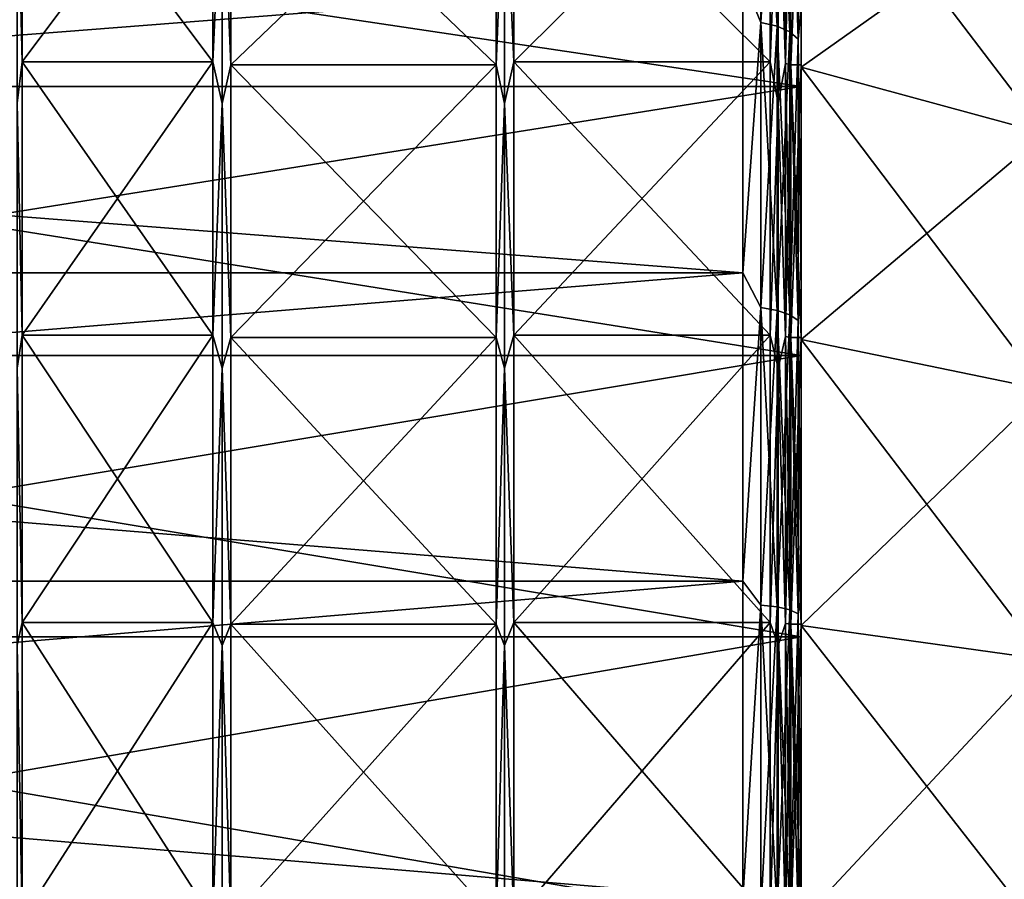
# Model space of a CAD drawing. Header units: metres. Extents: x 59 to 124, y -85 to 86.
# Tile 16 of 186: x 97 to 106, y 3 to 10. Entities that reach past the tile are written whole.
import ezdxf

# ---------------------------------------------------------------- set-up
doc = ezdxf.new("R2010")
doc.units = ezdxf.units.M
doc.layers.add('solid_21414500', color=7, linetype='CONTINUOUS')

msp = doc.modelspace()

# ---------------------------------------------------------------- linework, layer by layer
at = {"layer": 'solid_21414500'}
for points in [[(103.65406, 10.311463, -20.531813), (103.5, 10.688633, -20.365488), (103.65406, 12.625339, -19.195896)], [(103.65406, 12.625339, 19.195896), (103.5, 10.688633, 20.365488), (103.65406, 10.311463, 20.531813)], [(103.65406, 12.625339, 19.195896), (103.65406, 10.311463, 20.531813), (103.79364, 12.586334, 19.136591)], [(103.65406, 12.625339, -19.195896), (103.79364, 12.586334, -19.136591), (103.79364, 10.279608, -20.468382)], [(103.65406, 10.311463, -20.531813), (103.65406, 12.625339, -19.195896), (103.79364, 10.279608, -20.468382)], [(103.65406, 10.311463, 20.531813), (103.79364, 10.279608, 20.468382), (103.79364, 12.586334, 19.136591)], [(103.79364, 12.586334, 19.136591), (103.79364, 10.279608, 20.468382), (103.904419, 12.525518, 19.044127)], [(103.79364, 12.586334, -19.136591), (103.904419, 12.525518, -19.044127), (103.904419, 10.229938, -20.36948)], [(103.79364, 10.279608, -20.468382), (103.79364, 12.586334, -19.136591), (103.904419, 10.229938, -20.36948)], [(103.79364, 10.279608, 20.468382), (103.904419, 10.229938, 20.36948), (103.904419, 12.525518, 19.044127)], [(103.904419, 12.525518, 19.044127), (103.904419, 10.229938, 20.36948), (103.975525, 12.448855, 18.927567)], [(103.904419, 12.525518, -19.044127), (103.975525, 12.448855, -18.927567), (103.975525, 10.167325, -20.244808)], [(103.904419, 10.229938, -20.36948), (103.904419, 12.525518, -19.044127), (103.975525, 10.167325, -20.244808)], [(103.904419, 10.229938, 20.36948), (103.975525, 10.167325, 20.244808), (103.975525, 12.448855, 18.927567)], [(103.975525, 12.448855, 18.927567), (103.975525, 10.167325, 20.244808), (104, 10.448307, 19.926939)], [(103.975525, 10.167325, -20.244808), (103.975525, 12.448855, -18.927567), (104, 10.448306, -19.926939)], [(97.257149, 11.755389, 17.030621), (97.300003, 9.972301, 18.139547), (97.300003, 12.167154, 16.746653)], [(97.257149, 11.755389, -17.030621), (97.300003, 12.167154, -16.746653), (97.300003, 9.972301, -18.139547)], [(97.300003, 12.167154, -16.746653), (98.939323, 12.167154, -16.746653), (98.939323, 9.972301, -18.139547)], [(97.300003, 9.972301, -18.139547), (97.300003, 12.167154, -16.746653), (98.939323, 9.972301, -18.139547)], [(97.300003, 9.972301, 18.139547), (98.939323, 9.972301, 18.139547), (98.939323, 12.167154, 16.746653)], [(97.300003, 12.167154, 16.746653), (97.300003, 9.972301, 18.139547), (98.939323, 12.167154, 16.746653)], [(99.020859, 11.751176, -17.024517), (98.939323, 9.972301, -18.139547), (98.939323, 12.167154, -16.746653)], [(99.020859, 11.751176, 17.024517), (98.939323, 12.167154, 16.746653), (98.939323, 9.972301, 18.139547)], [(99.020859, 11.751176, -17.024517), (99.093475, 12.135896, -16.703627), (99.093475, 9.946681, -18.092945)], [(99.020859, 11.751176, 17.024517), (99.093475, 9.946681, 18.092945), (99.093475, 12.135896, 16.703627)], [(101.376526, 9.946681, -18.092945), (99.093475, 9.946681, -18.092945), (99.093475, 12.135896, -16.703627)], [(101.376526, 9.946681, -18.092945), (99.093475, 12.135896, -16.703627), (101.376526, 12.135896, -16.703627)], [(101.376526, 12.135896, 16.703627), (99.093475, 12.135896, 16.703627), (99.093475, 9.946681, 18.092945)], [(101.376526, 12.135896, 16.703627), (99.093475, 9.946681, 18.092945), (101.376526, 9.946681, 18.092945)], [(101.376526, 9.946681, -18.092945), (101.376526, 12.135896, -16.703627), (101.449142, 11.751176, -17.024517)], [(101.376526, 12.135896, 16.703627), (101.376526, 9.946681, 18.092945), (101.449142, 11.751176, 17.024517)], [(101.449142, 11.751176, 17.024517), (101.530678, 9.972301, 18.139547), (101.530678, 12.167154, 16.746653)], [(101.449142, 11.751176, -17.024517), (101.530678, 12.167154, -16.746653), (101.530678, 9.972301, -18.139547)], [(101.530678, 12.167154, -16.746653), (103.735001, 12.167154, -16.746653), (103.735001, 9.972301, -18.139547)], [(101.530678, 9.972301, -18.139547), (101.530678, 12.167154, -16.746653), (103.735001, 9.972301, -18.139547)], [(101.530678, 9.972301, 18.139547), (103.735001, 9.972301, 18.139547), (103.735001, 12.167154, 16.746653)], [(101.530678, 12.167154, 16.746653), (101.530678, 9.972301, 18.139547), (103.735001, 12.167154, 16.746653)], [(103.802521, 11.754567, -17.02943), (103.735001, 9.972301, -18.139547), (103.735001, 12.167154, -16.746653)], [(103.802521, 11.754567, 17.02943), (103.735001, 12.167154, 16.746653), (103.735001, 9.972301, 18.139547)], [(103.866585, 12.149288, -16.722061), (103.866585, 9.957658, -18.112911), (103.802521, 11.754567, -17.02943)], [(103.866585, 9.957658, 18.112911), (103.866585, 12.149288, 16.722061), (103.802521, 11.754567, 17.02943)], [(103.913132, 9.946681, -18.092945), (103.866585, 9.957658, -18.112911), (103.866585, 12.149288, -16.722061)], [(103.913132, 12.135896, -16.703627), (103.913132, 9.946681, -18.092945), (103.866585, 12.149288, -16.722061)], [(103.913132, 12.135896, 16.703627), (103.866585, 12.149288, 16.722061), (103.866585, 9.957658, 18.112911)], [(103.913132, 9.946681, 18.092945), (103.913132, 12.135896, 16.703627), (103.866585, 9.957658, 18.112911)], [(103.913132, 9.946681, 18.092945), (104, 12.135874, 16.70364), (103.913132, 12.135896, 16.703627)], [(103.913132, 12.135896, -16.703627), (104, 12.135874, -16.70364), (103.913132, 9.946681, -18.092945)], [(103.913132, 9.946681, 18.092945), (104, 9.946318, 18.093138), (104, 12.135874, 16.70364)], [(103.913132, 9.946681, -18.092945), (104, 12.135874, -16.70364), (104, 9.946318, -18.093138)], [(104, 12.110763, 16.668877), (104, 12.135874, 16.70364), (104, 9.946318, 18.093138)], [(104, 12.110763, -16.668877), (104, 9.946318, -18.093138), (104, 12.135874, -16.70364)], [(104, 9.925924, 18.055437), (104, 12.110763, 16.668877), (104, 9.946318, 18.093138)], [(104, 12.110763, -16.668877), (104, 9.925924, -18.055437), (104, 9.946318, -18.093138)], [(106.099998, 9.35634, -17.018866), (104, 9.925924, -18.055437), (104, 12.110763, -16.668877)], [(106.099998, 9.35634, -17.018866), (104, 12.110763, -16.668877), (106.099998, 11.415404, -15.712118)], [(106.099998, 11.415404, 15.712118), (104, 12.110763, 16.668877), (104, 9.925924, 18.055437)], [(89.5, 11.92937, 17.282644), (104, 11.92937, 17.282644), (104, 9.759169, 18.594587)], [(89.5, 9.759169, 18.594587), (89.5, 11.92937, 17.282644), (104, 9.759169, 18.594587)], [(89.5, 9.759169, -18.594587), (104, 9.759169, -18.594587), (104, 11.92937, -17.282644)], [(89.5, 11.92937, -17.282644), (89.5, 9.759169, -18.594587), (104, 11.92937, -17.282644)], [(104, 10.448307, 19.926939), (104, 9.759169, 18.594587), (104, 11.92937, 17.282644)], [(104, 10.448306, -19.926939), (104, 11.92937, -17.282644), (104, 9.759169, -18.594587)], [(97.257149, 11.755389, 17.030621), (97.257149, 9.616864, 18.323404), (97.300003, 9.972301, 18.139547)], [(97.257149, 9.616864, -18.323404), (97.257149, 11.755389, -17.030621), (97.300003, 9.972301, -18.139547)], [(99.020859, 9.613418, -18.316837), (98.939323, 9.972301, -18.139547), (99.020859, 11.751176, -17.024517)], [(99.020859, 11.751176, 17.024517), (98.939323, 9.972301, 18.139547), (99.020859, 9.613418, 18.316837)], [(99.020859, 9.613418, -18.316837), (99.020859, 11.751176, -17.024517), (99.093475, 9.946681, -18.092945)], [(99.020859, 11.751176, 17.024517), (99.020859, 9.613418, 18.316837), (99.093475, 9.946681, 18.092945)], [(101.376526, 9.946681, -18.092945), (101.449142, 11.751176, -17.024517), (101.449142, 9.613418, -18.316837)], [(101.376526, 9.946681, 18.092945), (101.449142, 9.613418, 18.316837), (101.449142, 11.751176, 17.024517)], [(101.449142, 9.613418, 18.316837), (101.530678, 9.972301, 18.139547), (101.449142, 11.751176, 17.024517)], [(101.449142, 11.751176, -17.024517), (101.530678, 9.972301, -18.139547), (101.449142, 9.613418, -18.316837)], [(103.802521, 11.754567, -17.02943), (103.802521, 9.616192, -18.322124), (103.735001, 9.972301, -18.139547)], [(103.802521, 9.616192, 18.322124), (103.802521, 11.754567, 17.02943), (103.735001, 9.972301, 18.139547)], [(103.866585, 9.957658, -18.112911), (103.802521, 9.616192, -18.322124), (103.802521, 11.754567, -17.02943)], [(103.866585, 9.957658, 18.112911), (103.802521, 11.754567, 17.02943), (103.802521, 9.616192, 18.322124)], [(106.099998, 11.415404, 15.712118), (104, 9.925924, 18.055437), (106.099998, 9.35634, 17.018866)], [(103.5, 8.155912, -21.505373), (71, 8.155905, -21.505352), (71, 10.688633, -20.365488)], [(103.5, 10.688633, -20.365488), (103.5, 8.155912, -21.505373), (71, 10.688633, -20.365488)], [(103.5, 10.688633, 20.365488), (71, 10.688633, 20.365488), (71, 8.155905, 21.505352)], [(103.5, 8.155912, 21.505373), (103.5, 10.688633, 20.365488), (71, 8.155905, 21.505352)], [(103.65406, 10.311463, -20.531813), (103.5, 8.155912, -21.505373), (103.5, 10.688633, -20.365488)], [(103.65406, 10.311463, 20.531813), (103.5, 10.688633, 20.365488), (103.5, 8.155912, 21.505373)], [(103.975525, 10.167325, 20.244808), (104, 7.969883, 21.041162), (104, 10.448307, 19.926939)], [(103.975525, 10.167325, -20.244808), (104, 10.448306, -19.926939), (104, 7.969882, -21.041162)], [(104, 10.448307, 19.926939), (104, 7.969883, 21.041162), (104, 9.759169, 18.594587)], [(104, 7.969882, -21.041162), (104, 10.448306, -19.926939), (104, 9.759169, -18.594587)], [(103.65406, 7.858143, -21.590071), (103.5, 8.155912, -21.505373), (103.65406, 10.311463, -20.531813)], [(103.65406, 10.311463, 20.531813), (103.5, 8.155912, 21.505373), (103.65406, 7.858143, 21.590071)], [(103.65406, 10.311463, 20.531813), (103.65406, 7.858143, 21.590071), (103.79364, 10.279608, 20.468382)], [(103.65406, 10.311463, -20.531813), (103.79364, 10.279608, -20.468382), (103.79364, 7.833867, -21.523371)], [(103.65406, 7.858143, -21.590071), (103.65406, 10.311463, -20.531813), (103.79364, 7.833867, -21.523371)], [(103.65406, 7.858143, 21.590071), (103.79364, 7.833867, 21.523371), (103.79364, 10.279608, 20.468382)], [(103.79364, 10.279608, 20.468382), (103.79364, 7.833867, 21.523371), (103.904419, 10.229938, 20.36948)], [(103.79364, 10.279608, -20.468382), (103.904419, 10.229938, -20.36948), (103.904419, 7.796014, -21.419373)], [(103.79364, 7.833867, -21.523371), (103.79364, 10.279608, -20.468382), (103.904419, 7.796014, -21.419373)], [(103.79364, 7.833867, 21.523371), (103.904419, 7.796014, 21.419373), (103.904419, 10.229938, 20.36948)], [(103.904419, 10.229938, 20.36948), (103.904419, 7.796014, 21.419373), (103.975525, 10.167325, 20.244808)], [(103.904419, 10.229938, -20.36948), (103.975525, 10.167325, -20.244808), (103.975525, 7.748298, -21.288275)], [(103.904419, 7.796014, -21.419373), (103.904419, 10.229938, -20.36948), (103.975525, 7.748298, -21.288275)], [(103.904419, 7.796014, 21.419373), (103.975525, 7.748298, 21.288275), (103.975525, 10.167325, 20.244808)], [(103.975525, 10.167325, 20.244808), (103.975525, 7.748298, 21.288275), (104, 7.969883, 21.041162)], [(103.975525, 7.748298, -21.288275), (103.975525, 10.167325, -20.244808), (104, 7.969882, -21.041162)], [(97.257149, 9.616864, 18.323404), (97.300003, 7.620178, 19.246374), (97.300003, 9.972301, 18.139547)], [(97.257149, 9.616864, -18.323404), (97.300003, 9.972301, -18.139547), (97.300003, 7.620178, -19.246374)], [(97.300003, 9.972301, -18.139547), (98.939323, 9.972301, -18.139547), (98.939323, 7.620178, -19.246374)], [(97.300003, 7.620178, -19.246374), (97.300003, 9.972301, -18.139547), (98.939323, 7.620178, -19.246374)], [(97.300003, 7.620178, 19.246374), (98.939323, 7.620178, 19.246374), (98.939323, 9.972301, 18.139547)], [(97.300003, 9.972301, 18.139547), (97.300003, 7.620178, 19.246374), (98.939323, 9.972301, 18.139547)], [(99.020859, 9.613418, -18.316837), (98.939323, 7.620178, -19.246374), (98.939323, 9.972301, -18.139547)], [(99.020859, 9.613418, 18.316837), (98.939323, 9.972301, 18.139547), (98.939323, 7.620178, 19.246374)], [(99.020859, 9.613418, -18.316837), (99.093475, 9.946681, -18.092945), (99.093475, 7.600601, -19.196926)], [(99.020859, 9.613418, 18.316837), (99.093475, 7.600601, 19.196926), (99.093475, 9.946681, 18.092945)], [(101.376526, 7.600601, -19.196926), (99.093475, 7.600601, -19.196926), (99.093475, 9.946681, -18.092945)], [(101.376526, 7.600601, -19.196926), (99.093475, 9.946681, -18.092945), (101.376526, 9.946681, -18.092945)], [(101.376526, 9.946681, 18.092945), (99.093475, 9.946681, 18.092945), (99.093475, 7.600601, 19.196926)], [(101.376526, 9.946681, 18.092945), (99.093475, 7.600601, 19.196926), (101.376526, 7.600601, 19.196926)], [(101.376526, 7.600601, -19.196926), (101.376526, 9.946681, -18.092945), (101.449142, 9.613418, -18.316837)], [(101.376526, 9.946681, 18.092945), (101.376526, 7.600601, 19.196926), (101.449142, 9.613418, 18.316837)], [(101.449142, 9.613418, 18.316837), (101.530678, 7.620178, 19.246374), (101.530678, 9.972301, 18.139547)], [(101.449142, 9.613418, -18.316837), (101.530678, 9.972301, -18.139547), (101.530678, 7.620178, -19.246374)], [(101.530678, 9.972301, -18.139547), (103.735001, 9.972301, -18.139547), (103.735001, 7.620178, -19.246374)], [(101.530678, 7.620178, -19.246374), (101.530678, 9.972301, -18.139547), (103.735001, 7.620178, -19.246374)], [(101.530678, 7.620178, 19.246374), (103.735001, 7.620178, 19.246374), (103.735001, 9.972301, 18.139547)], [(101.530678, 9.972301, 18.139547), (101.530678, 7.620178, 19.246374), (103.735001, 9.972301, 18.139547)], [(103.802521, 9.616192, -18.322124), (103.735001, 7.620178, -19.246374), (103.735001, 9.972301, -18.139547)], [(103.802521, 9.616192, 18.322124), (103.735001, 9.972301, 18.139547), (103.735001, 7.620178, 19.246374)], [(103.866585, 9.957658, -18.112911), (103.866585, 7.608989, -19.218111), (103.802521, 9.616192, -18.322124)], [(103.866585, 7.608989, 19.218111), (103.866585, 9.957658, 18.112911), (103.802521, 9.616192, 18.322124)], [(103.913132, 7.600601, -19.196926), (103.866585, 7.608989, -19.218111), (103.866585, 9.957658, -18.112911)], [(103.913132, 9.946681, -18.092945), (103.913132, 7.600601, -19.196926), (103.866585, 9.957658, -18.112911)], [(103.913132, 9.946681, 18.092945), (103.866585, 9.957658, 18.112911), (103.866585, 7.608989, 19.218111)], [(103.913132, 7.600601, 19.196926), (103.913132, 9.946681, 18.092945), (103.866585, 7.608989, 19.218111)], [(103.913132, 7.600601, 19.196926), (104, 9.946318, 18.093138), (103.913132, 9.946681, 18.092945)], [(103.913132, 9.946681, -18.092945), (104, 9.946318, -18.093138), (104, 7.600666, -19.196863)], [(103.913132, 9.946681, -18.092945), (104, 7.600666, -19.196863), (103.913132, 7.600601, -19.196926)], [(103.913132, 7.600601, 19.196926), (104, 7.600666, 19.196863), (104, 9.946318, 18.093138)], [(104, 9.925924, 18.055437), (104, 9.946318, 18.093138), (104, 7.600666, 19.196863)], [(104, 9.925924, -18.055437), (104, 7.600666, -19.196863), (104, 9.946318, -18.093138)], [(104, 7.584867, 19.15703), (104, 9.925924, 18.055437), (104, 7.600666, 19.196863)], [(104, 9.925924, -18.055437), (104, 7.584867, -19.15703), (104, 7.600666, -19.196863)], [(106.099998, 7.149357, -18.057375), (104, 7.584867, -19.15703), (104, 9.925924, -18.055437)], [(106.099998, 7.149357, -18.057375), (104, 9.925924, -18.055437), (106.099998, 9.35634, -17.018866)], [(106.099998, 9.35634, 17.018866), (104, 9.925924, 18.055437), (104, 7.584867, 19.15703)], [(89.5, 9.759169, 18.594587), (104, 9.759169, 18.594587), (104, 7.446501, 19.63538)], [(89.5, 7.446501, 19.63538), (89.5, 9.759169, 18.594587), (104, 7.446501, 19.63538)], [(89.5, 7.446501, -19.63538), (104, 7.446501, -19.63538), (104, 9.759169, -18.594587)], [(89.5, 9.759169, -18.594587), (89.5, 7.446501, -19.63538), (104, 9.759169, -18.594587)], [(104, 7.969883, 21.041162), (104, 7.446501, 19.63538), (104, 9.759169, 18.594587)], [(104, 7.969882, -21.041162), (104, 9.759169, -18.594587), (104, 7.446501, -19.63538)], [(97.257149, 9.616864, 18.323404), (97.257149, 7.338104, 19.348991), (97.300003, 7.620178, 19.246374)], [(97.257149, 7.338104, -19.348991), (97.257149, 9.616864, -18.323404), (97.300003, 7.620178, -19.246374)], [(99.020859, 7.335474, -19.342056), (98.939323, 7.620178, -19.246374), (99.020859, 9.613418, -18.316837)], [(99.020859, 9.613418, 18.316837), (98.939323, 7.620178, 19.246374), (99.020859, 7.335474, 19.342056)], [(99.020859, 7.335474, -19.342056), (99.020859, 9.613418, -18.316837), (99.093475, 7.600601, -19.196926)], [(99.020859, 9.613418, 18.316837), (99.020859, 7.335474, 19.342056), (99.093475, 7.600601, 19.196926)], [(101.376526, 7.600601, -19.196926), (101.449142, 9.613418, -18.316837), (101.449142, 7.335474, -19.342056)], [(101.376526, 7.600601, 19.196926), (101.449142, 7.335474, 19.342056), (101.449142, 9.613418, 18.316837)], [(101.449142, 7.335474, 19.342056), (101.530678, 7.620178, 19.246374), (101.449142, 9.613418, 18.316837)], [(101.449142, 9.613418, -18.316837), (101.530678, 7.620178, -19.246374), (101.449142, 7.335474, -19.342056)], [(103.802521, 9.616192, -18.322124), (103.802521, 7.337592, -19.347639), (103.735001, 7.620178, -19.246374)], [(103.802521, 7.337592, 19.347639), (103.802521, 9.616192, 18.322124), (103.735001, 7.620178, 19.246374)], [(103.866585, 7.608989, -19.218111), (103.802521, 7.337592, -19.347639), (103.802521, 9.616192, -18.322124)], [(103.866585, 7.608989, 19.218111), (103.802521, 9.616192, 18.322124), (103.802521, 7.337592, 19.347639)], [(106.099998, 9.35634, 17.018866), (104, 7.584867, 19.15703), (106.099998, 7.149357, 18.057375)], [(103.5, 8.155912, -21.505373), (103.5, 5.50426, -22.331661), (71, 8.155905, -21.505352)], [(103.5, 8.155912, 21.505373), (71, 8.155905, 21.505352), (71, 5.50426, 22.331661)], [(103.5, 5.50426, 22.331661), (103.5, 8.155912, 21.505373), (71, 5.50426, 22.331661)], [(103.5, 5.50426, -22.331661), (71, 5.50426, -22.331661), (71, 8.155905, -21.505352)], [(103.65406, 7.858143, -21.590071), (103.5, 5.50426, -22.331661), (103.5, 8.155912, -21.505373)], [(103.65406, 7.858143, 21.590071), (103.5, 8.155912, 21.505373), (103.5, 5.50426, 22.331661)], [(103.975525, 7.748298, 21.288275), (104, 5.374328, 21.848721), (104, 7.969883, 21.041162)], [(103.975525, 7.748298, -21.288275), (104, 7.969882, -21.041162), (104, 5.374327, -21.848721)], [(104, 7.969883, 21.041162), (104, 5.374328, 21.848721), (104, 7.446501, 19.63538)], [(104, 5.374327, -21.848721), (104, 7.969882, -21.041162), (104, 7.446501, -19.63538)], [(103.65406, 5.298555, -22.356361), (103.5, 5.50426, -22.331661), (103.65406, 7.858143, -21.590071)], [(103.65406, 7.858143, 21.590071), (103.5, 5.50426, 22.331661), (103.65406, 5.298555, 22.356361)], [(103.65406, 7.858143, 21.590071), (103.65406, 5.298555, 22.356361), (103.79364, 7.833867, 21.523371)], [(103.65406, 7.858143, -21.590071), (103.79364, 7.833867, -21.523371), (103.79364, 5.282186, -22.287294)], [(103.65406, 5.298555, -22.356361), (103.65406, 7.858143, -21.590071), (103.79364, 5.282186, -22.287294)], [(103.65406, 5.298555, 22.356361), (103.79364, 5.282186, 22.287294), (103.79364, 7.833867, 21.523371)], [(103.79364, 7.833867, 21.523371), (103.79364, 5.282186, 22.287294), (103.904419, 7.796014, 21.419373)], [(103.79364, 7.833867, -21.523371), (103.904419, 7.796014, -21.419373), (103.904419, 5.256663, -22.179604)], [(103.79364, 5.282186, -22.287294), (103.79364, 7.833867, -21.523371), (103.904419, 5.256663, -22.179604)], [(103.79364, 5.282186, 22.287294), (103.904419, 5.256663, 22.179604), (103.904419, 7.796014, 21.419373)], [(103.904419, 7.796014, 21.419373), (103.904419, 5.256663, 22.179604), (103.975525, 7.748298, 21.288275)], [(103.904419, 7.796014, -21.419373), (103.975525, 7.748298, -21.288275), (103.975525, 5.224489, -22.043854)], [(103.904419, 5.256663, -22.179604), (103.904419, 7.796014, -21.419373), (103.975525, 5.224489, -22.043854)], [(103.904419, 5.256663, 22.179604), (103.975525, 5.224489, 22.043854), (103.975525, 7.748298, 21.288275)], [(103.975525, 7.748298, 21.288275), (103.975525, 5.224489, 22.043854), (104, 5.374328, 21.848721)], [(103.975525, 5.224489, -22.043854), (103.975525, 7.748298, -21.288275), (104, 5.374327, -21.848721)], [(97.257149, 7.338104, 19.348991), (97.300003, 5.147881, 20.049671), (97.300003, 7.620178, 19.246374)], [(97.257149, 7.338104, -19.348991), (97.300003, 7.620178, -19.246374), (97.300003, 5.147881, -20.049671)], [(97.300003, 7.620178, -19.246374), (98.939323, 7.620178, -19.246374), (98.939323, 5.147881, -20.049671)], [(97.300003, 5.147881, -20.049671), (97.300003, 7.620178, -19.246374), (98.939323, 5.147881, -20.049671)], [(97.300003, 5.147881, 20.049671), (98.939323, 5.147881, 20.049671), (98.939323, 7.620178, 19.246374)], [(97.300003, 7.620178, 19.246374), (97.300003, 5.147881, 20.049671), (98.939323, 7.620178, 19.246374)], [(99.020859, 7.335474, -19.342056), (98.939323, 5.147881, -20.049671), (98.939323, 7.620178, -19.246374)], [(99.020859, 7.335474, 19.342056), (98.939323, 7.620178, 19.246374), (98.939323, 5.147881, 20.049671)], [(99.020859, 7.335474, -19.342056), (99.093475, 7.600601, -19.196926), (99.093475, 5.134655, -19.998161)], [(99.020859, 7.335474, 19.342056), (99.093475, 5.134655, 19.998161), (99.093475, 7.600601, 19.196926)], [(101.376526, 5.134655, -19.998161), (99.093475, 5.134655, -19.998161), (99.093475, 7.600601, -19.196926)], [(101.376526, 5.134655, -19.998161), (99.093475, 7.600601, -19.196926), (101.376526, 7.600601, -19.196926)], [(101.376526, 7.600601, 19.196926), (99.093475, 7.600601, 19.196926), (99.093475, 5.134655, 19.998161)], [(101.376526, 7.600601, 19.196926), (99.093475, 5.134655, 19.998161), (101.376526, 5.134655, 19.998161)], [(101.376526, 5.134655, -19.998161), (101.376526, 7.600601, -19.196926), (101.449142, 7.335474, -19.342056)], [(101.376526, 7.600601, 19.196926), (101.376526, 5.134655, 19.998161), (101.449142, 7.335474, 19.342056)], [(101.449142, 7.335474, 19.342056), (101.530678, 5.147881, 20.049671), (101.530678, 7.620178, 19.246374)], [(101.449142, 7.335474, -19.342056), (101.530678, 7.620178, -19.246374), (101.530678, 5.147881, -20.049671)], [(101.530678, 7.620178, -19.246374), (103.735001, 7.620178, -19.246374), (103.735001, 5.147881, -20.049671)], [(101.530678, 5.147881, -20.049671), (101.530678, 7.620178, -19.246374), (103.735001, 5.147881, -20.049671)], [(101.530678, 5.147881, 20.049671), (103.735001, 5.147881, 20.049671), (103.735001, 7.620178, 19.246374)], [(101.530678, 7.620178, 19.246374), (101.530678, 5.147881, 20.049671), (103.735001, 7.620178, 19.246374)], [(103.802521, 7.337592, -19.347639), (103.735001, 5.147881, -20.049671), (103.735001, 7.620178, -19.246374)], [(103.802521, 7.337592, 19.347639), (103.735001, 7.620178, 19.246374), (103.735001, 5.147881, 20.049671)], [(103.866585, 7.608989, -19.218111), (103.866585, 5.140321, -20.020229), (103.802521, 7.337592, -19.347639)], [(103.866585, 5.140321, 20.020229), (103.866585, 7.608989, 19.218111), (103.802521, 7.337592, 19.347639)], [(103.913132, 5.134655, -19.998161), (103.866585, 5.140321, -20.020229), (103.866585, 7.608989, -19.218111)], [(103.913132, 7.600601, -19.196926), (103.913132, 5.134655, -19.998161), (103.866585, 7.608989, -19.218111)], [(103.913132, 7.600601, 19.196926), (103.866585, 7.608989, 19.218111), (103.866585, 5.140321, 20.020229)], [(103.913132, 5.134655, 19.998161), (103.913132, 7.600601, 19.196926), (103.866585, 5.140321, 20.020229)], [(103.913132, 5.134655, 19.998161), (104, 5.13471, 19.998148), (104, 7.600666, 19.196863)], [(103.913132, 5.134655, 19.998161), (104, 7.600666, 19.196863), (103.913132, 7.600601, 19.196926)], [(103.913132, 7.600601, -19.196926), (104, 7.600666, -19.196863), (104, 5.13471, -19.998148)], [(103.913132, 7.600601, -19.196926), (104, 5.13471, -19.998148), (103.913132, 5.134655, -19.998161)], [(104, 7.584867, 19.15703), (104, 7.600666, 19.196863), (104, 5.13471, 19.998148)], [(104, 7.584867, -19.15703), (104, 5.13471, -19.998148), (104, 7.600666, -19.196863)], [(104, 5.123928, 19.956659), (104, 7.584867, 19.15703), (104, 5.13471, 19.998148)], [(104, 7.584867, -19.15703), (104, 5.123928, -19.956659), (104, 5.13471, -19.998148)], [(106.099998, 4.829924, -18.811029), (104, 5.123928, -19.956659), (104, 7.584867, -19.15703)], [(106.099998, 4.829924, -18.811029), (104, 7.584867, -19.15703), (106.099998, 7.149357, -18.057375)], [(106.099998, 7.149357, 18.057375), (104, 7.584867, 19.15703), (104, 5.123928, 19.956659)], [(89.5, 7.446501, 19.63538), (104, 7.446501, 19.63538), (104, 5.025941, 20.389696)], [(89.5, 5.025941, 20.389696), (89.5, 7.446501, 19.63538), (104, 5.025941, 20.389696)], [(89.5, 5.025941, -20.389696), (104, 5.025941, -20.389696), (104, 7.446501, -19.63538)], [(89.5, 7.446501, -19.63538), (89.5, 5.025941, -20.389696), (104, 7.446501, -19.63538)], [(104, 5.374328, 21.848721), (104, 5.025941, 20.389696), (104, 7.446501, 19.63538)], [(104, 5.374327, -21.848721), (104, 7.446501, -19.63538), (104, 5.025941, -20.389696)], [(97.257149, 7.338104, 19.348991), (97.257149, 4.952338, 20.092426), (97.300003, 5.147881, 20.049671)], [(97.257149, 4.952338, -20.092426), (97.257149, 7.338104, -19.348991), (97.300003, 5.147881, -20.049671)], [(99.020859, 4.950563, -20.085224), (98.939323, 5.147881, -20.049671), (99.020859, 7.335474, -19.342056)], [(99.020859, 7.335474, 19.342056), (98.939323, 5.147881, 20.049671), (99.020859, 4.950563, 20.085224)], [(99.020859, 4.950563, -20.085224), (99.020859, 7.335474, -19.342056), (99.093475, 5.134655, -19.998161)], [(99.020859, 7.335474, 19.342056), (99.020859, 4.950563, 20.085224), (99.093475, 5.134655, 19.998161)], [(101.376526, 5.134655, -19.998161), (101.449142, 7.335474, -19.342056), (101.449142, 4.950563, -20.085224)], [(101.376526, 5.134655, 19.998161), (101.449142, 4.950563, 20.085224), (101.449142, 7.335474, 19.342056)], [(101.449142, 4.950563, 20.085224), (101.530678, 5.147881, 20.049671), (101.449142, 7.335474, 19.342056)], [(101.449142, 7.335474, -19.342056), (101.530678, 5.147881, -20.049671), (101.449142, 4.950563, -20.085224)], [(103.802521, 7.337592, -19.347639), (103.802521, 4.951992, -20.091021), (103.735001, 5.147881, -20.049671)], [(103.802521, 4.951992, 20.091021), (103.802521, 7.337592, 19.347639), (103.735001, 5.147881, 20.049671)], [(103.866585, 5.140321, -20.020229), (103.802521, 4.951992, -20.091021), (103.802521, 7.337592, -19.347639)], [(103.866585, 5.140321, 20.020229), (103.802521, 7.337592, 19.347639), (103.802521, 4.951992, 20.091021)], [(106.099998, 7.149357, 18.057375), (104, 5.123928, 19.956659), (106.099998, 4.829924, 18.811029)], [(103.5, 2.772344, -22.832304), (71, 2.772341, -22.832281), (71, 5.50426, -22.331661)], [(103.5, 5.50426, -22.331661), (103.5, 2.772344, -22.832304), (71, 5.50426, -22.331661)], [(103.5, 5.50426, 22.331661), (71, 5.50426, 22.331661), (71, 2.772341, 22.832281)], [(103.5, 2.772344, 22.832304), (103.5, 5.50426, 22.331661), (71, 2.772341, 22.832281)], [(103.65406, 5.298555, -22.356361), (103.5, 2.772344, -22.832304), (103.5, 5.50426, -22.331661)], [(103.65406, 5.298555, 22.356361), (103.5, 5.50426, 22.331661), (103.5, 2.772344, 22.832304)], [(103.975525, 5.224489, 22.043854), (104, 2.700742, 22.337273), (104, 5.374328, 21.848721)], [(103.975525, 5.224489, -22.043854), (104, 5.374327, -21.848721), (104, 2.700742, -22.337273)], [(104, 5.374328, 21.848721), (104, 2.700742, 22.337273), (104, 5.025941, 20.389696)], [(104, 2.700742, -22.337273), (104, 5.374327, -21.848721), (104, 5.025941, -20.389696)], [(103.65406, 2.667313, -22.82032), (103.5, 2.772344, -22.832304), (103.65406, 5.298555, -22.356361)], [(103.65406, 5.298555, 22.356361), (103.5, 2.772344, 22.832304), (103.65406, 2.667313, 22.82032)], [(103.65406, 5.298555, 22.356361), (103.65406, 2.667313, 22.82032), (103.79364, 5.282186, 22.287294)], [(103.65406, 5.298555, -22.356361), (103.79364, 5.282186, -22.287294), (103.79364, 2.659073, -22.749819)], [(103.65406, 2.667313, -22.82032), (103.65406, 5.298555, -22.356361), (103.79364, 2.659073, -22.749819)], [(103.65406, 2.667313, 22.82032), (103.79364, 2.659073, 22.749819), (103.79364, 5.282186, 22.287294)], [(103.79364, 5.282186, 22.287294), (103.79364, 2.659073, 22.749819), (103.904419, 5.256663, 22.179604)], [(103.79364, 5.282186, -22.287294), (103.904419, 5.256663, -22.179604), (103.904419, 2.646224, -22.639894)], [(103.79364, 2.659073, -22.749819), (103.79364, 5.282186, -22.287294), (103.904419, 2.646224, -22.639894)], [(103.79364, 2.659073, 22.749819), (103.904419, 2.646224, 22.639894), (103.904419, 5.256663, 22.179604)], [(103.904419, 5.256663, 22.179604), (103.904419, 2.646224, 22.639894), (103.975525, 5.224489, 22.043854)], [(103.904419, 5.256663, -22.179604), (103.975525, 5.224489, -22.043854), (103.975525, 2.630028, -22.501328)], [(103.904419, 2.646224, -22.639894), (103.904419, 5.256663, -22.179604), (103.975525, 2.630028, -22.501328)], [(103.904419, 2.646224, 22.639894), (103.975525, 2.630028, 22.501328), (103.975525, 5.224489, 22.043854)], [(103.975525, 5.224489, 22.043854), (103.975525, 2.630028, 22.501328), (104, 2.700742, 22.337273)], [(103.975525, 2.630028, -22.501328), (103.975525, 5.224489, -22.043854), (104, 2.700742, -22.337273)], [(97.257149, 4.952338, 20.092426), (97.300003, 2.594398, 20.536774), (97.300003, 5.147881, 20.049671)], [(97.257149, 4.952338, -20.092426), (97.300003, 5.147881, -20.049671), (97.300003, 2.594398, -20.536774)], [(97.300003, 5.147881, -20.049671), (98.939323, 5.147881, -20.049671), (98.939323, 2.594398, -20.536774)], [(97.300003, 2.594398, -20.536774), (97.300003, 5.147881, -20.049671), (98.939323, 2.594398, -20.536774)], [(97.300003, 2.594398, 20.536774), (98.939323, 2.594398, 20.536774), (98.939323, 5.147881, 20.049671)], [(97.300003, 5.147881, 20.049671), (97.300003, 2.594398, 20.536774), (98.939323, 5.147881, 20.049671)], [(99.020859, 4.950563, -20.085224), (98.939323, 2.594398, -20.536774), (98.939323, 5.147881, -20.049671)], [(99.020859, 4.950563, 20.085224), (98.939323, 5.147881, 20.049671), (98.939323, 2.594398, 20.536774)], [(99.020859, 4.950563, -20.085224), (99.093475, 5.134655, -19.998161), (99.093475, 2.587733, -20.484013)], [(99.020859, 4.950563, 20.085224), (99.093475, 2.587733, 20.484013), (99.093475, 5.134655, 19.998161)], [(101.376526, 2.587733, -20.484013), (99.093475, 2.587733, -20.484013), (99.093475, 5.134655, -19.998161)], [(101.376526, 2.587733, -20.484013), (99.093475, 5.134655, -19.998161), (101.376526, 5.134655, -19.998161)], [(101.376526, 5.134655, 19.998161), (99.093475, 5.134655, 19.998161), (99.093475, 2.587733, 20.484013)], [(101.376526, 5.134655, 19.998161), (99.093475, 2.587733, 20.484013), (101.376526, 2.587733, 20.484013)], [(101.376526, 2.587733, -20.484013), (101.376526, 5.134655, -19.998161), (101.449142, 4.950563, -20.085224)], [(101.376526, 5.134655, 19.998161), (101.376526, 2.587733, 20.484013), (101.449142, 4.950563, 20.085224)], [(101.449142, 4.950563, 20.085224), (101.530678, 2.594398, 20.536774), (101.530678, 5.147881, 20.049671)], [(101.449142, 4.950563, -20.085224), (101.530678, 5.147881, -20.049671), (101.530678, 2.594398, -20.536774)], [(101.530678, 5.147881, -20.049671), (103.735001, 5.147881, -20.049671), (103.735001, 2.594398, -20.536774)], [(101.530678, 2.594398, -20.536774), (101.530678, 5.147881, -20.049671), (103.735001, 2.594398, -20.536774)], [(101.530678, 2.594398, 20.536774), (103.735001, 2.594398, 20.536774), (103.735001, 5.147881, 20.049671)], [(101.530678, 5.147881, 20.049671), (101.530678, 2.594398, 20.536774), (103.735001, 5.147881, 20.049671)], [(103.802521, 4.951992, -20.091021), (103.735001, 2.594398, -20.536774), (103.735001, 5.147881, -20.049671)], [(103.802521, 4.951992, 20.091021), (103.735001, 5.147881, 20.049671), (103.735001, 2.594398, 20.536774)], [(103.866585, 5.140321, -20.020229), (103.866585, 2.590588, -20.506617), (103.802521, 4.951992, -20.091021)], [(103.866585, 2.590588, 20.506617), (103.866585, 5.140321, 20.020229), (103.802521, 4.951992, 20.091021)], [(103.913132, 2.587733, -20.484013), (103.866585, 2.590588, -20.506617), (103.866585, 5.140321, -20.020229)], [(103.913132, 5.134655, -19.998161), (103.913132, 2.587733, -20.484013), (103.866585, 5.140321, -20.020229)], [(103.913132, 5.134655, 19.998161), (103.866585, 5.140321, 20.020229), (103.866585, 2.590588, 20.506617)], [(103.913132, 2.587733, 20.484013), (103.913132, 5.134655, 19.998161), (103.866585, 2.590588, 20.506617)], [(103.913132, 2.587733, 20.484013), (104, 2.587678, 20.484003), (104, 5.13471, 19.998148)], [(103.913132, 2.587733, 20.484013), (104, 5.13471, 19.998148), (103.913132, 5.134655, 19.998161)], [(103.913132, 5.134655, -19.998161), (104, 5.13471, -19.998148), (104, 2.587678, -20.484003)], [(103.913132, 5.134655, -19.998161), (104, 2.587678, -20.484003), (103.913132, 2.587733, -20.484013)], [(104, 5.123928, 19.956659), (104, 5.13471, 19.998148), (104, 2.587678, 20.484003)], [(104, 5.123928, -19.956659), (104, 2.587678, -20.484003), (104, 5.13471, -19.998148)], [(104, 2.582376, 20.44146), (104, 5.123928, 19.956659), (104, 2.587678, 20.484003)], [(104, 5.123928, -19.956659), (104, 2.582376, -20.44146), (104, 2.587678, -20.484003)], [(106.099998, 2.434099, -19.268036), (104, 2.582376, -20.44146), (104, 5.123928, -19.956659)], [(106.099998, 2.434099, -19.268036), (104, 5.123928, -19.956659), (106.099998, 4.829924, -18.811029)], [(106.099998, 4.829924, 18.811029), (104, 5.123928, 19.956659), (104, 2.582376, 20.44146)], [(89.5, 5.025941, 20.389696), (104, 5.025941, 20.389696), (104, 2.531156, 20.846886)], [(89.5, 2.531156, 20.846886), (89.5, 5.025941, 20.389696), (104, 2.531156, 20.846886)], [(89.5, 2.531156, -20.846886), (104, 2.531156, -20.846886), (104, 5.025941, -20.389696)], [(89.5, 5.025941, -20.389696), (89.5, 2.531156, -20.846886), (104, 5.025941, -20.389696)], [(104, 2.700742, 22.337273), (104, 2.531156, 20.846886), (104, 5.025941, 20.389696)], [(104, 2.700742, -22.337273), (104, 5.025941, -20.389696), (104, 2.531156, -20.846886)], [(97.257149, 4.952338, 20.092426), (97.257149, 2.494356, 20.542868), (97.300003, 2.594398, 20.536774)], [(97.257149, 2.494356, -20.542868), (97.257149, 4.952338, -20.092426), (97.300003, 2.594398, -20.536774)], [(99.020859, 2.493462, -20.535505), (98.939323, 2.594398, -20.536774), (99.020859, 4.950563, -20.085224)], [(99.020859, 4.950563, 20.085224), (98.939323, 2.594398, 20.536774), (99.020859, 2.493462, 20.535505)], [(99.020859, 2.493462, -20.535505), (99.020859, 4.950563, -20.085224), (99.093475, 2.587733, -20.484013)], [(99.020859, 4.950563, 20.085224), (99.020859, 2.493462, 20.535505), (99.093475, 2.587733, 20.484013)], [(101.376526, 2.587733, -20.484013), (101.449142, 4.950563, -20.085224), (101.449142, 2.493462, -20.535505)], [(101.376526, 2.587733, 20.484013), (101.449142, 2.493462, 20.535505), (101.449142, 4.950563, 20.085224)], [(101.449142, 2.493462, 20.535505), (101.530678, 2.594398, 20.536774), (101.449142, 4.950563, 20.085224)], [(101.449142, 4.950563, -20.085224), (101.530678, 2.594398, -20.536774), (101.449142, 2.493462, -20.535505)], [(103.802521, 4.951992, -20.091021), (103.802521, 2.494181, -20.541431), (103.735001, 2.594398, -20.536774)], [(103.802521, 2.494181, 20.541431), (103.802521, 4.951992, 20.091021), (103.735001, 2.594398, 20.536774)], [(103.866585, 2.590588, -20.506617), (103.802521, 2.494181, -20.541431), (103.802521, 4.951992, -20.091021)], [(103.866585, 2.590588, 20.506617), (103.802521, 4.951992, 20.091021), (103.802521, 2.494181, 20.541431)], [(106.099998, 4.829924, 18.811029), (104, 2.582376, 20.44146), (106.099998, 2.434099, 19.268036)]]:
    msp.add_3dface(points, dxfattribs=at)

doc.saveas('drawing.dxf')
